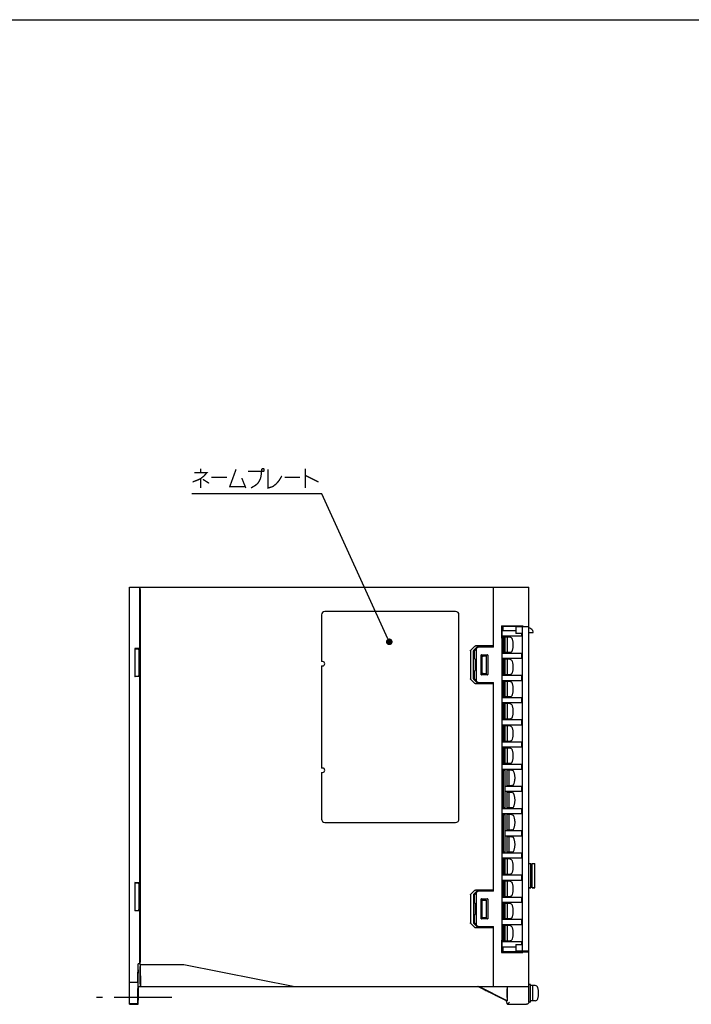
# Model space of a CAD drawing. Extents: x 0 to 1260, y 0 to 891.
# Tile 13 of 36: x 303 to 606, y 447 to 891. Entities that reach past the tile are written whole.
import ezdxf

# ---------------------------------------------------------------- set-up
doc = ezdxf.new("R2010")
doc.units = 0
doc.header["$LTSCALE"] = 69.3
doc.linetypes.add('CENTER', pattern=[0.6, 0.375, -0.075, 0.075, -0.075])
doc.linetypes.add('HIDDEN', pattern=[0.2, 0.1, -0.1])
doc.layers.get('0').update_dxf_attribs({"linetype": 'CONTINUOUS'})
for name, color, linetype in [('ALL_AXIS', 7, 'CONTINUOUS'), ('ALL_CURVE', 7, 'CONTINUOUS'), ('ALL_FEATURES', 7, 'CONTINUOUS'), ('ALL_NOTE', 7, 'CONTINUOUS'), ('DEFAULT_2', 8, 'HIDDEN')]:
    doc.layers.add(name, color=color, linetype=linetype)

msp = doc.modelspace()

# ---------------------------------------------------------------- linework, layer by layer
at = {"color": 7, "linetype": 'CONTINUOUS'}
for p, q in [((0, 891), (1260, 891)), ((526.575, 615.5), (520.375, 615.5)), ((529.075, 613.1), (520.375, 613.1)), ((520.675, 613.1), (520.675, 605.4)), ((520.975, 613.1), (520.975, 605.4)), ((529.075, 614.306), (529.075, 613.1)), ((529.075, 605.4), (520.375, 605.4)), ((529.075, 605.4), (529.075, 603.1)), ((529.075, 603.1), (520.375, 603.1)), ((520.675, 603.1), (520.675, 595.4)), ((520.975, 603.1), (520.975, 595.4)), ((529.075, 595.4), (520.375, 595.4)), ((529.075, 595.4), (529.075, 593.1)), ((529.075, 593.1), (520.375, 593.1)), ((520.675, 593.1), (520.675, 585.4)), ((520.975, 593.1), (520.975, 585.4)), ((529.075, 585.4), (520.375, 585.4)), ((529.075, 583.1), (520.375, 583.1)), ((520.675, 583.1), (520.675, 575.4)), ((520.975, 583.1), (520.975, 575.4)), ((529.075, 585.4), (529.075, 583.1)), ((529.075, 575.4), (520.375, 575.4)), ((529.075, 573.1), (520.375, 573.1)), ((520.675, 573.1), (520.675, 565.4)), ((520.975, 573.1), (520.975, 565.4)), ((529.075, 575.4), (529.075, 573.1)), ((529.075, 565.4), (520.375, 565.4)), ((529.075, 565.4), (529.075, 563.1)), ((529.075, 563.1), (520.375, 563.1)), ((520.675, 563.1), (520.675, 555.4)), ((520.975, 563.1), (520.975, 555.4)), ((529.075, 555.4), (520.375, 555.4)), ((529.075, 555.4), (529.075, 553.1)), ((529.075, 553.1), (520.375, 553.1)), ((520.675, 553.1), (520.675, 549.245)), ((520.975, 553.1), (520.975, 552.65)), ((520.975, 545.4), (520.675, 545.4)), ((520.975, 543.1), (520.675, 543.1)), ((529.075, 545.4), (521.775, 545.4)), ((529.075, 543.1), (521.775, 543.1)), ((529.075, 545.4), (529.075, 543.1)), ((520.675, 539.255), (520.675, 535.4)), ((529.075, 535.4), (520.375, 535.4)), ((529.075, 533.1), (520.375, 533.1)), ((520.675, 533.1), (520.675, 529.245)), ((520.975, 535.85), (520.975, 535.4)), ((520.975, 533.1), (520.975, 532.65)), ((529.075, 535.4), (529.075, 533.1)), ((520.975, 525.4), (520.675, 525.4)), ((529.075, 525.4), (521.775, 525.4)), ((529.075, 525.4), (529.075, 523.1)), ((520.975, 523.1), (520.675, 523.1)), ((520.675, 519.255), (520.675, 515.4)), ((529.075, 523.1), (521.775, 523.1)), ((529.075, 515.4), (520.375, 515.4)), ((520.975, 515.85), (520.975, 515.4)), ((529.075, 515.4), (529.075, 513.1)), ((529.075, 513.1), (520.375, 513.1)), ((520.675, 513.1), (520.675, 505.4)), ((520.975, 513.1), (520.975, 505.4)), ((529.075, 505.4), (520.375, 505.4)), ((529.075, 503.1), (520.375, 503.1)), ((520.675, 503.1), (520.675, 495.4)), ((520.975, 503.1), (520.975, 495.4)), ((529.075, 505.4), (529.075, 503.1)), ((529.075, 495.4), (520.375, 495.4)), ((529.075, 493.1), (520.375, 493.1)), ((520.675, 493.1), (520.675, 485.4)), ((520.975, 493.1), (520.975, 485.4)), ((529.075, 495.4), (529.075, 493.1)), ((529.075, 485.4), (520.375, 485.4)), ((529.075, 485.4), (529.075, 483.1)), ((529.075, 483.1), (520.375, 483.1)), ((520.675, 483.1), (520.675, 475.4)), ((520.975, 483.1), (520.975, 475.4)), ((529.075, 475.4), (520.375, 475.4)), ((529.075, 475.4), (529.075, 474.194)), ((526.575, 473), (520.375, 473))]:
    msp.add_line(p, q, dxfattribs=at)
at = {"layer": 'ALL_AXIS', "color": 7, "linetype": 'CONTINUOUS'}
for p, q in [((530.375, 617.602), (530.375, 617.35)), ((521.775, 605.4), (521.775, 613.1)), ((522.775, 612.75), (521.775, 612.75)), ((522.775, 605.75), (522.775, 612.75)), ((523.894, 612.652), (522.775, 612.75)), ((522.775, 605.75), (521.775, 605.75)), ((523.894, 605.848), (522.775, 605.75)), ((439.375, 601.75), (438.875, 601.75)), ((438.875, 599.75), (438.875, 553.75)), ((438.875, 599.75), (439.375, 599.75)), ((521.775, 595.4), (521.775, 603.1)), ((522.775, 602.75), (521.775, 602.75)), ((522.775, 595.75), (522.775, 602.75)), ((523.894, 602.652), (522.775, 602.75)), ((522.775, 595.75), (521.775, 595.75)), ((523.894, 595.848), (522.775, 595.75)), ((521.775, 585.4), (521.775, 593.1)), ((522.775, 592.75), (521.775, 592.75)), ((522.775, 585.75), (522.775, 592.75)), ((523.894, 592.652), (522.775, 592.75)), ((522.775, 585.75), (521.775, 585.75)), ((523.894, 585.848), (522.775, 585.75)), ((521.775, 575.4), (521.775, 583.1)), ((522.775, 582.75), (521.775, 582.75)), ((523.894, 582.652), (522.775, 582.75)), ((522.775, 575.75), (522.775, 582.75)), ((522.775, 575.75), (521.775, 575.75)), ((521.775, 565.4), (521.775, 573.1)), ((522.775, 572.75), (521.775, 572.75)), ((523.894, 575.848), (522.775, 575.75)), ((523.894, 572.652), (522.775, 572.75)), ((522.775, 565.75), (522.775, 572.75)), ((522.775, 565.75), (521.775, 565.75)), ((523.894, 565.848), (522.775, 565.75)), ((521.775, 555.4), (521.775, 563.1)), ((522.775, 562.75), (521.775, 562.75)), ((523.894, 562.652), (522.775, 562.75)), ((522.775, 555.75), (522.775, 562.75)), ((522.775, 555.75), (521.775, 555.75)), ((523.894, 555.848), (522.775, 555.75)), ((439.375, 553.75), (438.875, 553.75)), ((438.875, 551.75), (439.375, 551.75)), ((521.775, 552.65), (521.775, 553.1)), ((522.575, 545.4), (522.575, 553.1)), ((523.575, 552.75), (522.575, 552.75)), ((524.694, 552.652), (523.575, 552.75)), ((523.575, 545.75), (523.575, 552.75)), ((524.694, 545.848), (523.575, 545.75)), ((523.575, 545.75), (522.575, 545.75)), ((522.575, 535.4), (522.575, 543.1)), ((523.575, 542.75), (522.575, 542.75)), ((524.694, 542.652), (523.575, 542.75)), ((523.575, 535.75), (523.575, 542.75)), ((521.775, 535.4), (521.775, 535.85)), ((521.775, 532.65), (521.775, 533.1)), ((523.575, 535.75), (522.575, 535.75)), ((522.575, 525.4), (522.575, 533.1)), ((523.575, 532.75), (522.575, 532.75)), ((524.694, 535.848), (523.575, 535.75)), ((524.694, 532.652), (523.575, 532.75)), ((523.575, 525.75), (523.575, 532.75)), ((523.575, 525.75), (522.575, 525.75)), ((524.694, 525.848), (523.575, 525.75)), ((522.575, 515.4), (522.575, 523.1)), ((523.575, 522.75), (522.575, 522.75)), ((524.694, 522.652), (523.575, 522.75)), ((523.575, 515.75), (523.575, 522.75)), ((521.775, 515.4), (521.775, 515.85)), ((523.575, 515.75), (522.575, 515.75)), ((524.694, 515.848), (523.575, 515.75)), ((521.775, 505.4), (521.775, 513.1)), ((522.775, 512.75), (521.775, 512.75)), ((523.894, 512.652), (522.775, 512.75)), ((522.775, 505.75), (522.775, 512.75)), ((535.075, 499.75), (535.075, 510.75)), ((522.775, 505.75), (521.775, 505.75)), ((521.775, 495.4), (521.775, 503.1)), ((522.775, 502.75), (521.775, 502.75)), ((523.894, 505.848), (522.775, 505.75)), ((523.894, 502.652), (522.775, 502.75)), ((522.775, 495.75), (522.775, 502.75)), ((533.275, 499.75), (532.375, 499.75)), ((535.075, 499.75), (533.875, 499.75)), ((522.775, 495.75), (521.775, 495.75)), ((521.775, 485.4), (521.775, 493.1)), ((522.775, 492.75), (521.775, 492.75)), ((523.894, 495.848), (522.775, 495.75)), ((523.894, 492.652), (522.775, 492.75)), ((522.775, 485.75), (522.775, 492.75)), ((522.775, 485.75), (521.775, 485.75)), ((523.894, 485.848), (522.775, 485.75)), ((521.775, 475.4), (521.775, 483.1)), ((522.775, 482.75), (521.775, 482.75)), ((523.894, 482.652), (522.775, 482.75)), ((522.775, 475.75), (522.775, 482.75)), ((522.775, 475.75), (521.775, 475.75)), ((523.894, 475.848), (522.775, 475.75)), ((530.375, 471.15), (530.375, 470.898)), ((512.191, 453.95), (512.383, 453.858)), ((512.383, 453.858), (512.688, 453.71)), ((513.072, 453.474), (512.647, 453.692)), ((512.688, 453.71), (513.133, 453.493)), ((513.665, 453.173), (513.072, 453.474)), ((513.133, 453.493), (513.751, 453.189)), ((514.469, 452.767), (513.665, 453.173)), ((513.751, 453.189), (514.59, 452.773)), ((515.501, 452.25), (514.469, 452.767)), ((514.59, 452.773), (515.639, 452.25)), ((522.606, 452.429), (522.607, 452.781)), ((522.607, 452.781), (522.61, 453.11)), ((522.61, 453.11), (522.613, 453.404)), ((522.656, 453.652), (522.66, 453.404)), ((522.66, 453.404), (522.664, 453.11)), ((522.664, 453.11), (522.666, 452.781)), ((522.666, 452.781), (522.668, 452.429)), ((532.375, 454.022), (532.357, 454.022)), ((533.175, 456.25), (532.375, 456.25)), ((532.375, 448.25), (532.375, 455.25)), ((533.175, 448.25), (533.175, 456.25)), ((534.175, 455.75), (533.175, 455.75)), ((535.294, 455.652), (534.175, 455.75)), ((534.175, 448.75), (534.175, 455.75)), ((516.551, 451.727), (515.501, 452.25)), ((515.639, 452.25), (516.671, 451.733)), ((517.389, 451.311), (516.551, 451.727)), ((516.671, 451.733), (517.475, 451.327)), ((518.007, 451.007), (517.389, 451.311)), ((517.475, 451.327), (518.068, 451.026)), ((518.452, 450.79), (518.007, 451.007)), ((518.068, 451.026), (518.494, 450.808)), ((518.757, 450.642), (518.452, 450.79)), ((518.95, 450.55), (518.757, 450.642)), ((522.606, 452.071), (522.606, 452.429)), ((522.607, 451.719), (522.606, 452.071)), ((522.61, 451.39), (522.607, 451.719)), ((522.613, 451.096), (522.61, 451.39)), ((522.618, 450.848), (522.613, 451.096)), ((522.664, 451.39), (522.66, 451.096)), ((522.666, 451.719), (522.664, 451.39)), ((522.668, 452.071), (522.666, 451.719)), ((522.668, 452.429), (522.668, 452.071)), ((532.375, 450.477), (532.357, 450.477)), ((533.175, 448.25), (532.375, 448.25)), ((534.175, 448.75), (533.175, 448.75)), ((535.294, 448.848), (534.175, 448.75))]:
    msp.add_line(p, q, dxfattribs=at)
at = {"layer": 'ALL_AXIS', "color": 7, "linetype": 'CENTER'}
msp.add_line((371.375, 450.25), (337.375, 450.25), dxfattribs=at)
at = {"layer": 'ALL_AXIS', "color": 7, "linetype": 'CONTINUOUS'}
for points in [[(512.025, 454.022), (512.031, 454.021), (512.05, 454.014), (512.081, 454), (512.127, 453.979), (512.191, 453.95)], [(512.647, 453.692), (512.357, 453.842), (512.254, 453.895), (512.175, 453.937), (512.116, 453.969), (512.073, 453.992), (512.045, 454.008), (512.029, 454.018), (512.025, 454.022), (512.025, 454.022)], [(522.613, 453.404), (522.618, 453.652), (522.62, 453.754), (522.623, 453.841), (522.626, 453.912), (522.629, 453.966), (522.632, 454.002), (522.635, 454.02), (522.637, 454.022)], [(522.637, 454.022), (522.638, 454.02), (522.642, 454.002), (522.645, 453.966), (522.648, 453.912), (522.65, 453.841), (522.653, 453.754), (522.656, 453.652)], [(518.494, 450.808), (518.784, 450.658), (518.887, 450.605), (518.966, 450.563), (519.025, 450.531), (519.067, 450.508), (519.096, 450.492), (519.111, 450.482), (519.116, 450.478), (519.115, 450.477)], [(519.115, 450.477), (519.109, 450.479), (519.09, 450.486), (519.059, 450.5), (519.013, 450.521), (518.95, 450.55)], [(522.637, 450.477), (522.635, 450.48), (522.632, 450.498), (522.629, 450.534), (522.626, 450.588), (522.623, 450.659), (522.62, 450.746), (522.618, 450.848)], [(522.66, 451.096), (522.656, 450.848), (522.653, 450.746), (522.65, 450.659), (522.648, 450.588), (522.645, 450.534), (522.642, 450.498), (522.638, 450.48), (522.637, 450.477)]]:
    msp.add_lwpolyline(points, dxfattribs=at)
for centre, radius, start, end in [((523.781, 611.357), 1.3, 15.88085, 85), ((516.375, 609.25), 9, 344.11915, 15.88085), ((523.781, 607.143), 1.3, 275, 344.11915), ((439.375, 600.75), 1, 270, 90), ((523.781, 601.357), 1.3, 15.88085, 85), ((516.375, 599.25), 9, 344.11915, 15.88085), ((523.781, 597.143), 1.3, 275, 344.11915), ((523.781, 591.357), 1.3, 15.88085, 85), ((516.375, 589.25), 9, 344.11915, 15.88085), ((523.781, 587.143), 1.3, 275, 344.11915), ((523.781, 581.357), 1.3, 15.88085, 85), ((516.375, 579.25), 9, 344.11915, 15.88085), ((523.781, 577.143), 1.3, 275, 344.11915), ((523.781, 571.357), 1.3, 15.88085, 85), ((516.375, 569.25), 9, 344.11915, 15.88085), ((523.781, 567.143), 1.3, 275, 344.11915), ((523.781, 561.357), 1.3, 15.88085, 85), ((516.375, 559.25), 9, 344.11915, 15.88085), ((523.781, 557.143), 1.3, 275, 344.11915), ((439.375, 552.75), 1, 270, 90), ((524.581, 551.357), 1.3, 15.88085, 85), ((517.175, 549.25), 9, 344.11915, 15.88085), ((524.581, 547.143), 1.3, 275, 344.11915), ((524.581, 541.357), 1.3, 15.88085, 85), ((517.175, 539.25), 9, 344.11915, 15.88085), ((524.581, 537.143), 1.3, 275, 344.11915), ((524.581, 531.357), 1.3, 15.88085, 85), ((517.175, 529.25), 9, 344.11915, 15.88085), ((524.581, 527.143), 1.3, 275, 344.11915), ((524.581, 521.357), 1.3, 15.88085, 85), ((517.175, 519.25), 9, 344.11915, 15.88085), ((524.581, 517.143), 1.3, 275, 344.11915), ((523.781, 511.357), 1.3, 15.88085, 85), ((516.375, 509.25), 9, 344.11915, 15.88085), ((523.781, 507.143), 1.3, 275, 344.11915), ((523.781, 501.357), 1.3, 15.88085, 85), ((516.375, 499.25), 9, 344.11915, 15.88085), ((523.781, 497.143), 1.3, 275, 344.11915), ((523.781, 491.357), 1.3, 15.88085, 85), ((516.375, 489.25), 9, 344.11915, 15.88085), ((523.781, 487.143), 1.3, 275, 344.11915), ((523.781, 481.357), 1.3, 15.88085, 85), ((516.375, 479.25), 9, 344.11915, 15.88085), ((523.781, 477.143), 1.3, 275, 344.11915), ((535.181, 454.357), 1.3, 15.88085, 85), ((527.775, 452.25), 9, 344.11915, 15.88085), ((535.181, 450.143), 1.3, 275, 344.11915)]:
    msp.add_arc(centre, radius, start, end, dxfattribs=at)
at = {"layer": 'ALL_CURVE', "color": 40, "linetype": 'CONTINUOUS'}
for p, q in [((525.375, 609.25), (525.127, 609.25)), ((525.375, 599.25), (525.127, 599.25)), ((525.375, 589.25), (525.127, 589.25)), ((525.375, 579.25), (525.127, 579.25)), ((525.375, 569.25), (525.127, 569.25)), ((525.375, 559.25), (525.127, 559.25)), ((526.175, 549.25), (525.927, 549.25)), ((526.175, 539.25), (525.927, 539.25)), ((526.175, 529.25), (525.927, 529.25)), ((526.175, 519.25), (525.927, 519.25)), ((525.375, 509.25), (525.127, 509.25)), ((525.375, 499.25), (525.127, 499.25)), ((525.375, 489.25), (525.127, 489.25)), ((525.375, 479.25), (525.127, 479.25)), ((536.775, 452.25), (536.527, 452.25))]:
    msp.add_line(p, q, dxfattribs=at)
for centre in [(516.375, 609.25), (516.375, 599.25), (516.375, 589.25), (516.375, 579.25), (516.375, 569.25), (516.375, 559.25), (517.175, 549.25), (517.175, 539.25), (517.175, 529.25), (517.175, 519.25), (516.375, 509.25), (516.375, 499.25), (516.375, 489.25), (516.375, 479.25), (527.775, 452.25)]:
    msp.add_arc(centre, 9, 346.5066, 13.4934, dxfattribs=at)
at = {"layer": 'ALL_FEATURES', "color": 7, "linetype": 'CONTINUOUS'}
for p, q in [((352.375, 447.25), (352.375, 635.25)), ((352.375, 635.25), (532.375, 635.25)), ((356.876, 634.58), (356.875, 634.362)), ((357.091, 635.174), (357.101, 635.25)), ((516.375, 608.25), (516.375, 635.25)), ((532.375, 455.25), (532.375, 635.25)), ((356.875, 634.362), (356.875, 607.565)), ((357.075, 634.25), (357.075, 466.25)), ((438.875, 622.75), (438.875, 601.75)), ((499.375, 624.25), (440.375, 624.25)), ((500.875, 530.75), (500.875, 622.75)), ((520.096, 617.829), (529.619, 617.835)), ((520.096, 617.829), (520.096, 612.271)), ((520.096, 617.829), (520.375, 617.55)), ((520.375, 470.95), (520.375, 617.55)), ((528.375, 617.55), (520.375, 617.55)), ((520.866, 615.5), (520.866, 617.55)), ((526.575, 617.35), (526.575, 614.35)), ((532.375, 617.35), (526.575, 617.35)), ((528.375, 617.555), (528.375, 617.35)), ((529.375, 617.59), (529.619, 617.835)), ((529.375, 617.567), (532.375, 617.672)), ((529.375, 617.567), (529.375, 617.59)), ((529.375, 617.35), (529.375, 471.15)), ((529.619, 617.835), (529.619, 617.576)), ((530.375, 617.602), (530.375, 617.35)), ((520.375, 612.55), (520.096, 612.271)), ((529.375, 614.301), (526.575, 614.35)), ((532.375, 614.75), (534.377, 614.75)), ((506.157, 606.875), (507.807, 608.543)), ((509.181, 608.495), (507.502, 606.828)), ((509.289, 608.04), (507.875, 606.602)), ((516.375, 608.75), (508.372, 608.75)), ((516.375, 608.25), (509.497, 608.13)), ((515.675, 608.698), (509.757, 608.702)), ((515.675, 608.698), (515.675, 608.238)), ((515.675, 608.698), (516.375, 608.673)), ((520.375, 612.271), (520.096, 612.271)), ((354.775, 607.675), (354.775, 594.825)), ((354.775, 607.675), (354.938, 607.457)), ((356.875, 607.565), (354.775, 607.675)), ((356.416, 607.329), (356.475, 607.25)), ((356.475, 607.25), (356.475, 595.25)), ((356.719, 606.25), (356.475, 606.25)), ((357.075, 606.606), (356.719, 606.25)), ((356.719, 606.25), (356.719, 601.75)), ((356.875, 607.565), (357.075, 607.298)), ((506.032, 606.594), (506.032, 593.906)), ((507.375, 593.953), (507.375, 606.547)), ((507.875, 603.045), (507.875, 606.602)), ((508.575, 607.102), (508.575, 593.398)), ((510.829, 596.004), (510.829, 604.496)), ((510.875, 596.05), (510.875, 604.45)), ((511.075, 604.25), (511.075, 596.25)), ((511.075, 604.25), (513.075, 604.25)), ((511.113, 604.212), (511.075, 604.25)), ((511.113, 604.212), (511.113, 596.288)), ((511.454, 604.212), (511.113, 604.212)), ((511.129, 604.796), (513.622, 604.797)), ((511.175, 604.75), (513.575, 604.75)), ((513.075, 604.25), (511.843, 604.218)), ((513.075, 604.25), (513.075, 596.25)), ((513.875, 604.45), (513.875, 596.05)), ((513.922, 604.497), (513.922, 596.003)), ((356.719, 601.75), (356.879, 601.75)), ((356.719, 600.75), (356.719, 596.25)), ((356.719, 600.75), (356.879, 600.75)), ((508.238, 602.744), (508.17, 602.745)), ((508.238, 602.744), (508.238, 597.756)), ((354.775, 594.825), (354.938, 595.043)), ((356.875, 594.935), (354.775, 594.825)), ((355.099, 595.063), (356.255, 595.151)), ((356.416, 595.171), (356.475, 595.25)), ((356.719, 596.25), (356.475, 596.25)), ((357.075, 595.894), (356.719, 596.25)), ((357.075, 595.202), (356.875, 594.935)), ((356.875, 594.935), (356.875, 502.065)), ((507.875, 593.898), (507.875, 597.455)), ((508.238, 597.756), (508.17, 597.755)), ((511.113, 596.288), (511.075, 596.25)), ((511.075, 596.25), (513.075, 596.25)), ((513.622, 595.703), (511.129, 595.704)), ((513.575, 595.75), (511.175, 595.75)), ((513.075, 596.25), (511.843, 596.282)), ((507.807, 591.957), (506.157, 593.625)), ((507.502, 593.672), (509.181, 592.005)), ((507.875, 593.898), (509.289, 592.46)), ((516.375, 591.75), (508.372, 591.75)), ((509.497, 592.37), (516.375, 592.25)), ((515.675, 591.802), (509.757, 591.798)), ((515.675, 592.262), (515.675, 591.802)), ((516.375, 591.827), (515.675, 591.802)), ((516.375, 498.25), (516.375, 592.25)), ((438.875, 551.75), (438.875, 530.75)), ((521.775, 552.65), (520.975, 552.65)), ((520.975, 535.85), (520.975, 552.65)), ((521.775, 535.85), (521.775, 552.65)), ((520.675, 549.245), (520.375, 549.25)), ((520.675, 549.245), (520.675, 539.255)), ((520.675, 539.255), (520.375, 539.25)), ((521.775, 535.85), (520.975, 535.85)), ((521.775, 532.65), (520.975, 532.65)), ((520.975, 515.85), (520.975, 532.65)), ((521.775, 515.85), (521.775, 532.65)), ((440.375, 529.25), (499.375, 529.25)), ((520.675, 529.245), (520.375, 529.25)), ((520.675, 529.245), (520.675, 519.255)), ((520.675, 519.255), (520.375, 519.25)), ((521.775, 515.85), (520.975, 515.85)), ((532.375, 510.75), (533.275, 510.75)), ((533.275, 499.75), (533.275, 510.75)), ((533.875, 510.75), (535.075, 510.75)), ((533.875, 499.75), (533.875, 510.75)), ((533.275, 510), (533.875, 510)), ((354.775, 502.175), (354.775, 489.325)), ((354.775, 502.175), (354.938, 501.957)), ((356.875, 502.065), (354.775, 502.175)), ((356.416, 501.829), (356.475, 501.75)), ((356.475, 501.75), (356.475, 489.75)), ((356.875, 502.065), (357.075, 501.798)), ((356.719, 500.75), (356.475, 500.75)), ((357.075, 501.106), (356.719, 500.75)), ((356.719, 500.75), (356.719, 496.25)), ((506.157, 496.875), (507.807, 498.543)), ((509.181, 498.495), (507.502, 496.828)), ((509.289, 498.04), (507.875, 496.602)), ((516.375, 498.75), (508.372, 498.75)), ((508.575, 497.102), (508.575, 483.398)), ((516.375, 498.25), (509.497, 498.13)), ((515.675, 498.698), (509.757, 498.702)), ((515.675, 498.698), (516.375, 498.673)), ((515.675, 498.698), (515.675, 498.238)), ((532.375, 499.75), (533.275, 499.75)), ((533.275, 500.5), (533.875, 500.5)), ((533.875, 499.75), (535.075, 499.75)), ((356.719, 496.25), (356.879, 496.25)), ((356.719, 495.25), (356.719, 490.75)), ((356.719, 495.25), (356.879, 495.25)), ((506.032, 496.594), (506.032, 483.906)), ((507.375, 496.547), (507.375, 483.953)), ((507.875, 493.045), (507.875, 496.602)), ((508.238, 492.744), (508.17, 492.745)), ((508.238, 492.744), (508.238, 487.756)), ((510.829, 486.004), (510.829, 494.496)), ((510.875, 486.05), (510.875, 494.45)), ((511.075, 494.25), (513.075, 494.25)), ((511.113, 494.212), (511.075, 494.25)), ((511.075, 494.25), (511.075, 486.25)), ((511.454, 494.212), (511.113, 494.212)), ((511.113, 494.212), (511.113, 486.288)), ((511.129, 494.796), (513.622, 494.797)), ((511.175, 494.75), (513.575, 494.75)), ((513.075, 494.25), (511.843, 494.218)), ((513.075, 494.25), (513.075, 486.25)), ((513.875, 494.45), (513.875, 486.05)), ((513.922, 494.497), (513.922, 486.003)), ((354.775, 489.325), (354.938, 489.543)), ((356.875, 489.435), (354.775, 489.325)), ((355.099, 489.563), (356.255, 489.651)), ((356.416, 489.671), (356.475, 489.75)), ((356.719, 490.75), (356.475, 490.75)), ((357.075, 490.394), (356.719, 490.75)), ((357.075, 489.702), (356.875, 489.435)), ((356.875, 489.435), (356.875, 465.442)), ((507.875, 483.898), (507.875, 487.455)), ((507.875, 483.898), (509.289, 482.46)), ((508.238, 487.756), (508.17, 487.755)), ((511.113, 486.288), (511.075, 486.25)), ((511.075, 486.25), (513.075, 486.25)), ((513.622, 485.703), (511.129, 485.704)), ((513.575, 485.75), (511.175, 485.75)), ((513.075, 486.25), (511.843, 486.282)), ((507.807, 481.957), (506.157, 483.625)), ((507.502, 483.672), (509.181, 482.005)), ((516.375, 481.75), (508.372, 481.75)), ((509.497, 482.37), (516.375, 482.25)), ((515.675, 481.802), (509.757, 481.798)), ((515.675, 482.262), (515.675, 481.802)), ((516.375, 481.827), (515.675, 481.802)), ((516.375, 455.25), (516.375, 482.25)), ((520.375, 476.229), (520.096, 476.229)), ((520.096, 476.229), (520.375, 475.95)), ((520.096, 476.229), (520.096, 470.671)), ((520.096, 470.671), (520.375, 470.95)), ((520.096, 470.671), (529.619, 470.665)), ((528.375, 470.95), (520.375, 470.95)), ((520.866, 470.95), (520.866, 473)), ((526.575, 474.15), (529.375, 474.199)), ((526.575, 474.15), (526.575, 471.15)), ((532.375, 471.15), (526.575, 471.15)), ((528.375, 470.945), (528.375, 471.15)), ((529.375, 470.933), (532.375, 470.828)), ((529.375, 470.91), (529.375, 470.933)), ((529.375, 470.91), (529.619, 470.665)), ((529.619, 470.924), (529.619, 470.665)), ((530.375, 470.898), (530.375, 471.15)), ((356.113, 458.25), (356.176, 465.442)), ((356.167, 461.566), (356.157, 460.709)), ((356.176, 462.098), (356.167, 461.566)), ((356.262, 465.267), (356.176, 465.442)), ((356.875, 465.442), (356.176, 465.442)), ((356.181, 462.376), (356.176, 462.098)), ((356.192, 456.322), (356.262, 464.267)), ((356.204, 462.375), (356.202, 462.581)), ((356.205, 461.934), (356.204, 462.375)), ((356.204, 461.364), (356.205, 461.934)), ((356.262, 464.267), (356.265, 464.794)), ((356.265, 465.043), (356.265, 465.163)), ((356.265, 464.794), (356.265, 465.043)), ((357.095, 465.295), (356.875, 465.442)), ((357.101, 465.25), (376.875, 465.25)), ((357.157, 464.885), (357.161, 464.697)), ((357.161, 464.697), (357.162, 464.487)), ((357.162, 464.487), (357.163, 464.267)), ((357.163, 456.433), (357.163, 464.267)), ((357.363, 455.25), (357.354, 465.25)), ((376.875, 465.25), (426.875, 455.25)), ((352.375, 457.25), (356.122, 457.25)), ((356.093, 448.464), (356.198, 460.481)), ((356.113, 458.25), (356.11, 457.718)), ((356.11, 457.718), (356.11, 457.468)), ((356.11, 457.468), (356.11, 457.349)), ((356.128, 457.5), (356.157, 460.709)), ((356.198, 460.481), (356.204, 461.364)), ((356.19, 455.904), (356.192, 456.322)), ((356.19, 455.655), (356.19, 455.904)), ((356.19, 455.535), (356.19, 455.655)), ((356.193, 455.433), (356.375, 455.25)), ((356.305, 447.25), (356.375, 455.25)), ((356.375, 455.25), (532.375, 455.25)), ((357.163, 456.433), (357.164, 456.212)), ((357.164, 456.212), (357.166, 456.002)), ((357.166, 456.002), (357.169, 455.813)), ((357.363, 455.375), (357.189, 455.433)), ((522.375, 448.75), (509.375, 455.25)), ((522.55, 448.858), (509.765, 455.25)), ((522.55, 455.25), (522.55, 448.858)), ((532.357, 448.268), (532.357, 455.25)), ((356.093, 448.464), (356.09, 447.935)), ((356.108, 447.704), (356.135, 450.709)), ((356.135, 450.709), (356.143, 451.364)), ((356.143, 451.364), (356.151, 451.934)), ((356.151, 451.934), (356.157, 452.245)), ((356.174, 450.25), (356.152, 447.713)), ((356.179, 450.934), (356.174, 450.25)), ((356.182, 451.566), (356.179, 450.934)), ((356.181, 452.581), (356.182, 452.375)), ((356.182, 452.375), (356.183, 452.097)), ((356.183, 452.097), (356.182, 451.566)), ((522.375, 448.75), (522.55, 448.858)), ((522.375, 448.471), (522.375, 448.75)), ((522.375, 448.471), (522.377, 448.152)), ((522.707, 447.268), (523.707, 448.268)), ((356.102, 447.455), (352.375, 447.457)), ((352.375, 447.25), (356.305, 447.25)), ((356.09, 447.935), (356.09, 447.685)), ((356.09, 447.685), (356.09, 447.566)), ((356.093, 447.464), (356.102, 447.455)), ((356.152, 447.713), (356.152, 447.551)), ((356.152, 447.551), (356.152, 447.471)), ((356.154, 447.403), (356.305, 447.25)), ((522.377, 448.152), (522.379, 447.964)), ((522.379, 447.964), (522.381, 447.806)), ((522.392, 447.582), (522.706, 447.268)), ((522.706, 447.268), (522.707, 447.268)), ((522.707, 447.268), (531.357, 447.268)), ((522.707, 447.268), (522.707, 447.268))]:
    msp.add_line(p, q, dxfattribs=at)
for points in [[(356.901, 635.25), (356.898, 635.244), (356.895, 635.225), (356.893, 635.194), (356.89, 635.151), (356.887, 635.097), (356.885, 635.032), (356.883, 634.957), (356.881, 634.873), (356.879, 634.782), (356.876, 634.58)], [(357.075, 634.25), (357.077, 634.633), (357.083, 634.957), (357.091, 635.174)], [(529.375, 617.59), (529.116, 617.589), (528.875, 617.585), (528.668, 617.58), (528.509, 617.572), (528.409, 617.564), (528.375, 617.555)], [(534.375, 614.75), (534.332, 615.154), (534.135, 615.697), (533.784, 616.169), (533.309, 616.516), (532.766, 616.71), (532.375, 616.75)], [(507.807, 608.543), (507.958, 608.653), (508.15, 608.724), (508.372, 608.75)], [(509.757, 608.702), (509.531, 608.676), (509.336, 608.606), (509.181, 608.495)], [(354.938, 607.457), (354.944, 607.455), (354.959, 607.452), (354.982, 607.449), (355.014, 607.445), (355.053, 607.441), (355.099, 607.437), (356.203, 607.353)], [(356.203, 607.353), (356.255, 607.349), (356.301, 607.345), (356.34, 607.341), (356.372, 607.337), (356.395, 607.334), (356.41, 607.331), (356.416, 607.329)], [(506.032, 606.594), (506.046, 606.692), (506.088, 606.787), (506.157, 606.875)], [(507.502, 606.828), (507.432, 606.741), (507.389, 606.645), (507.375, 606.547)], [(508.785, 607.528), (508.695, 607.421), (508.63, 607.312), (508.589, 607.204), (508.575, 607.102)], [(510.829, 604.496), (510.844, 604.589), (510.887, 604.672), (510.953, 604.738), (511.036, 604.781), (511.129, 604.796)], [(511.175, 604.75), (511.082, 604.735), (510.998, 604.693), (510.932, 604.626), (510.89, 604.543), (510.875, 604.45)], [(511.454, 604.212), (511.658, 604.214), (511.843, 604.218)], [(513.875, 604.45), (513.86, 604.543), (513.818, 604.626), (513.751, 604.693), (513.668, 604.735), (513.575, 604.75)], [(513.622, 604.797), (513.715, 604.783), (513.799, 604.74), (513.865, 604.674), (513.908, 604.59), (513.922, 604.497)], [(356.719, 601.75), (356.57, 601.519), (356.519, 601.25), (356.57, 600.981), (356.719, 600.75)], [(356.879, 600.75), (356.885, 600.788), (356.89, 600.9), (356.892, 601.065), (356.893, 601.251), (356.892, 601.429), (356.89, 601.593), (356.885, 601.71), (356.879, 601.75)], [(355.099, 595.063), (355.053, 595.059), (355.014, 595.055), (354.982, 595.051), (354.959, 595.048), (354.944, 595.045), (354.938, 595.043)], [(356.416, 595.171), (356.41, 595.169), (356.395, 595.166), (356.372, 595.163), (356.34, 595.159), (356.301, 595.155), (356.255, 595.151)], [(511.129, 595.704), (511.036, 595.719), (510.953, 595.762), (510.887, 595.828), (510.844, 595.911), (510.829, 596.004)], [(510.875, 596.05), (510.89, 595.957), (510.932, 595.874), (510.998, 595.807), (511.082, 595.765), (511.175, 595.75)], [(511.843, 596.282), (511.658, 596.286), (511.454, 596.288), (511.113, 596.288)], [(513.575, 595.75), (513.668, 595.765), (513.751, 595.807), (513.818, 595.874), (513.86, 595.957), (513.875, 596.05)], [(513.922, 596.003), (513.908, 595.91), (513.865, 595.826), (513.799, 595.76), (513.715, 595.717), (513.622, 595.703)], [(506.157, 593.625), (506.088, 593.713), (506.046, 593.808), (506.032, 593.906)], [(507.375, 593.953), (507.389, 593.855), (507.432, 593.759), (507.502, 593.672)], [(508.372, 591.75), (508.15, 591.776), (507.958, 591.847), (507.807, 591.957)], [(508.575, 593.398), (508.589, 593.296), (508.63, 593.188), (508.695, 593.079), (508.785, 592.972)], [(509.181, 592.005), (509.336, 591.894), (509.531, 591.824), (509.757, 591.798)], [(354.938, 501.957), (354.944, 501.955), (354.959, 501.952), (354.982, 501.949), (355.014, 501.945), (355.053, 501.941), (355.099, 501.937), (356.203, 501.853)], [(356.203, 501.853), (356.255, 501.849), (356.301, 501.845), (356.34, 501.841), (356.372, 501.837), (356.395, 501.834), (356.41, 501.831), (356.416, 501.829)], [(507.807, 498.543), (507.958, 498.653), (508.15, 498.724), (508.372, 498.75)], [(508.785, 497.528), (508.695, 497.421), (508.63, 497.312), (508.589, 497.204), (508.575, 497.102)], [(509.757, 498.702), (509.531, 498.676), (509.336, 498.606), (509.181, 498.495)], [(356.719, 496.25), (356.57, 496.019), (356.519, 495.75), (356.57, 495.481), (356.719, 495.25)], [(356.879, 495.25), (356.885, 495.288), (356.89, 495.4), (356.892, 495.565), (356.893, 495.751), (356.892, 495.929), (356.89, 496.093), (356.885, 496.21), (356.879, 496.25)], [(506.032, 496.594), (506.046, 496.692), (506.088, 496.787), (506.157, 496.875)], [(507.502, 496.828), (507.432, 496.741), (507.389, 496.645), (507.375, 496.547)], [(510.829, 494.496), (510.844, 494.589), (510.887, 494.672), (510.953, 494.738), (511.036, 494.781), (511.129, 494.796)], [(511.175, 494.75), (511.082, 494.735), (510.998, 494.693), (510.932, 494.626), (510.89, 494.543), (510.875, 494.45)], [(511.454, 494.212), (511.658, 494.214), (511.843, 494.218)], [(513.875, 494.45), (513.86, 494.543), (513.818, 494.626), (513.751, 494.693), (513.668, 494.735), (513.575, 494.75)], [(513.622, 494.797), (513.715, 494.783), (513.799, 494.74), (513.865, 494.674), (513.908, 494.59), (513.922, 494.497)], [(355.099, 489.563), (355.053, 489.559), (355.014, 489.555), (354.982, 489.551), (354.959, 489.548), (354.944, 489.545), (354.938, 489.543)], [(356.416, 489.671), (356.41, 489.669), (356.395, 489.666), (356.372, 489.663), (356.34, 489.659), (356.301, 489.655), (356.255, 489.651)], [(506.157, 483.625), (506.088, 483.713), (506.046, 483.808), (506.032, 483.906)], [(507.375, 483.953), (507.389, 483.855), (507.432, 483.759), (507.502, 483.672)], [(511.129, 485.704), (511.036, 485.719), (510.953, 485.762), (510.887, 485.828), (510.844, 485.911), (510.829, 486.004)], [(510.875, 486.05), (510.89, 485.957), (510.932, 485.874), (510.998, 485.807), (511.082, 485.765), (511.175, 485.75)], [(511.843, 486.282), (511.658, 486.286), (511.454, 486.288), (511.113, 486.288)], [(513.575, 485.75), (513.668, 485.765), (513.751, 485.807), (513.818, 485.874), (513.86, 485.957), (513.875, 486.05)], [(513.922, 486.003), (513.908, 485.91), (513.865, 485.826), (513.799, 485.76), (513.715, 485.717), (513.622, 485.703)], [(508.372, 481.75), (508.15, 481.776), (507.958, 481.847), (507.807, 481.957)], [(508.575, 483.398), (508.589, 483.296), (508.63, 483.188), (508.695, 483.079), (508.785, 482.972)], [(509.181, 482.005), (509.336, 481.894), (509.531, 481.824), (509.757, 481.798)], [(529.375, 470.91), (529.116, 470.911), (528.875, 470.915), (528.668, 470.92), (528.509, 470.928), (528.409, 470.936), (528.375, 470.945)], [(357.101, 465.25), (357.091, 465.326), (357.083, 465.543), (357.077, 465.867), (357.075, 466.25)], [(356.196, 462.75), (356.194, 462.739), (356.192, 462.707), (356.189, 462.655), (356.187, 462.581), (356.181, 462.376)], [(356.202, 462.581), (356.201, 462.655), (356.2, 462.707), (356.198, 462.739), (356.196, 462.75)], [(356.265, 465.163), (356.264, 465.207), (356.264, 465.239), (356.263, 465.259), (356.262, 465.267)], [(357.141, 465.25), (357.143, 465.239), (357.146, 465.207), (357.149, 465.163), (357.151, 465.108), (357.153, 465.043), (357.156, 464.968), (357.157, 464.885)], [(356.11, 457.349), (356.111, 457.306), (356.111, 457.275), (356.112, 457.256), (356.113, 457.25)], [(356.122, 457.25), (356.123, 457.254), (356.123, 457.267)], [(356.123, 457.267), (356.124, 457.288), (356.125, 457.317), (356.125, 457.354), (356.128, 457.5)], [(356.157, 452.245), (356.162, 452.488), (356.165, 452.581), (356.167, 452.655), (356.17, 452.707), (356.172, 452.739), (356.174, 452.75)], [(356.174, 452.75), (356.176, 452.739), (356.178, 452.707), (356.179, 452.655), (356.181, 452.581)], [(356.193, 455.433), (356.192, 455.441), (356.192, 455.46), (356.191, 455.492), (356.19, 455.535)], [(357.169, 455.813), (357.171, 455.729), (357.173, 455.655), (357.175, 455.59), (357.178, 455.535), (357.18, 455.492), (357.183, 455.46), (357.186, 455.441), (357.189, 455.433)], [(532.357, 448.268), (532.35, 448.15), (532.33, 448.036), (532.298, 447.927), (532.253, 447.822), (532.198, 447.726), (532.133, 447.636), (532.057, 447.553), (531.975, 447.481), (531.883, 447.417), (531.786, 447.364), (531.681, 447.322), (531.571, 447.291), (531.458, 447.273), (531.357, 447.268)], [(356.09, 447.566), (356.091, 447.522), (356.091, 447.491), (356.092, 447.471), (356.093, 447.464)], [(356.102, 447.455), (356.102, 447.459), (356.103, 447.471), (356.104, 447.492), (356.105, 447.521), (356.105, 447.557), (356.108, 447.704)], [(356.152, 447.471), (356.152, 447.442), (356.153, 447.421), (356.153, 447.408), (356.154, 447.403)], [(522.381, 447.806), (522.383, 447.741), (522.385, 447.686), (522.386, 447.643), (522.388, 447.61), (522.39, 447.59), (522.392, 447.582)]]:
    msp.add_lwpolyline(points, dxfattribs=at)
for centre, radius, start, end in [((440.375, 622.75), 1.5, 90, 180), ((499.375, 622.75), 1.5, 0, 90), ((509.503, 607.83), 0.3, 91, 135.5), ((508.175, 603.045), 0.3, 180, 269), ((508.175, 597.455), 0.3, 91, 180), ((509.503, 592.67), 0.3, 224.5, 269), ((440.375, 530.75), 1.5, 180, 270), ((499.375, 530.75), 1.5, 270, 360), ((509.503, 497.83), 0.3, 91, 135.5), ((508.175, 493.045), 0.3, 180, 269), ((508.175, 487.455), 0.3, 91, 180), ((509.503, 482.67), 0.3, 224.5, 269)]:
    msp.add_arc(centre, radius, start, end, dxfattribs=at)
at = {"layer": 'ALL_NOTE', "color": 2, "linetype": 'CONTINUOUS'}
for p, q in [((438.293, 677.25), (380.501, 677.25)), ((439.043, 677.25), (438.293, 677.25)), ((468.829, 611.984), (439.043, 677.25))]:
    msp.add_line(p, q, dxfattribs=at)
at = {"layer": 'ALL_NOTE', "color": 2, "linetype": 'CONTINUOUS', "const_width": 0.6}
for points in [[(384.371, 688.65), (384.371, 686.85)], [(400.367, 688.35), (397.529, 680.55), (404.495, 680.55)], [(412.235, 688.65), (411.977, 688.35), (411.977, 687.75), (412.235, 687.45), (412.751, 687.45), (413.009, 687.75), (413.009, 688.35), (412.751, 688.65), (412.235, 688.65)], [(414.815, 688.35), (414.815, 679.95), (416.879, 680.55), (418.427, 681.75), (419.717, 683.25), (421.007, 685.35)], [(431.585, 688.65), (431.585, 679.95)], [(381.533, 686.85), (387.209, 686.85), (385.919, 685.35), (384.371, 684.15), (383.081, 683.55), (380.759, 682.65)], [(384.371, 684.15), (384.371, 679.95)], [(385.403, 683.85), (388.241, 682.05)], [(389.273, 684.75), (396.239, 684.75)], [(402.947, 684.45), (404.753, 679.95)], [(405.785, 687.45), (411.719, 687.45), (411.719, 685.95), (411.461, 684.45), (410.945, 683.25), (410.171, 682.05), (409.139, 681.15), (407.075, 679.95)], [(422.297, 684.75), (429.263, 684.75)], [(431.585, 685.65), (437.519, 682.65)]]:
    msp.add_lwpolyline(points, dxfattribs=at)
at = {"layer": 'ALL_NOTE', "color": 2, "linetype": 'CONTINUOUS', "const_width": 1.5}
msp.add_lwpolyline([(468.701, 610.619, 1), (470.201, 610.619, 1)], format="xyb", close=True, dxfattribs=at)
at = {"layer": 'DEFAULT_2', "color": 8, "linetype": 'HIDDEN'}
for p, q in [((511.737, 454.177), (511.883, 454.108)), ((511.883, 454.108), (512.183, 453.964)), ((512.102, 453.964), (511.907, 454.065)), ((512.471, 453.774), (512.102, 453.964)), ((512.183, 453.964), (512.572, 453.774)), ((512.921, 453.545), (512.471, 453.774)), ((512.572, 453.774), (513.04, 453.545)), ((513.441, 453.281), (512.921, 453.545)), ((513.04, 453.545), (513.575, 453.281)), ((514.219, 452.889), (513.441, 453.281)), ((513.575, 453.281), (514.367, 452.889)), ((515.06, 452.466), (514.219, 452.889)), ((514.367, 452.889), (515.215, 452.466)), ((522.602, 452.25), (522.603, 452.64)), ((522.603, 452.64), (522.605, 453.015)), ((522.605, 453.015), (522.608, 453.361)), ((522.608, 453.361), (522.612, 453.664)), ((522.656, 453.913), (522.662, 453.664)), ((522.662, 453.664), (522.666, 453.361)), ((522.666, 453.361), (522.669, 453.015)), ((522.669, 453.015), (522.671, 452.64)), ((522.671, 452.64), (522.672, 452.25)), ((515.925, 452.034), (515.06, 452.466)), ((515.215, 452.466), (516.08, 452.034)), ((516.773, 451.611), (515.925, 452.034)), ((516.08, 452.034), (516.921, 451.611)), ((517.565, 451.219), (516.773, 451.611)), ((516.921, 451.611), (517.699, 451.219)), ((518.1, 450.955), (517.565, 451.219)), ((517.699, 451.219), (518.219, 450.955)), ((518.568, 450.726), (518.1, 450.955)), ((518.219, 450.955), (518.669, 450.726)), ((518.957, 450.536), (518.568, 450.726)), ((518.669, 450.726), (519.038, 450.536)), ((519.257, 450.392), (518.957, 450.536)), ((519.038, 450.536), (519.233, 450.435)), ((519.403, 450.323), (519.257, 450.392)), ((522.603, 451.86), (522.602, 452.25)), ((522.605, 451.485), (522.603, 451.86)), ((522.608, 451.139), (522.605, 451.485)), ((522.612, 450.836), (522.608, 451.139)), ((522.617, 450.587), (522.612, 450.836)), ((522.666, 451.139), (522.662, 450.836)), ((522.669, 451.485), (522.666, 451.139)), ((522.671, 451.86), (522.669, 451.485)), ((522.672, 452.25), (522.671, 451.86))]:
    msp.add_line(p, q, dxfattribs=at)
for points in [[(511.907, 454.065), (511.755, 454.145), (511.695, 454.177), (511.647, 454.203), (511.61, 454.224), (511.585, 454.238), (511.572, 454.247), (511.57, 454.25), (511.58, 454.247), (511.602, 454.238), (511.635, 454.224), (511.68, 454.203), (511.737, 454.177)], [(522.612, 453.664), (522.617, 453.913), (522.62, 454.014), (522.623, 454.098), (522.627, 454.164), (522.63, 454.212), (522.633, 454.24), (522.637, 454.25), (522.64, 454.24), (522.644, 454.212), (522.647, 454.164), (522.65, 454.098), (522.653, 454.014), (522.656, 453.913)], [(519.233, 450.435), (519.386, 450.355), (519.445, 450.323), (519.493, 450.297), (519.53, 450.276), (519.555, 450.262), (519.569, 450.253), (519.57, 450.25), (519.56, 450.253), (519.538, 450.262), (519.505, 450.276), (519.46, 450.297), (519.403, 450.323)], [(522.662, 450.836), (522.656, 450.587), (522.653, 450.486), (522.65, 450.402), (522.647, 450.336), (522.644, 450.288), (522.64, 450.26), (522.637, 450.25), (522.633, 450.26), (522.63, 450.288), (522.627, 450.336), (522.623, 450.402), (522.62, 450.486), (522.617, 450.587)]]:
    msp.add_lwpolyline(points, dxfattribs=at)

doc.saveas('drawing.dxf')
